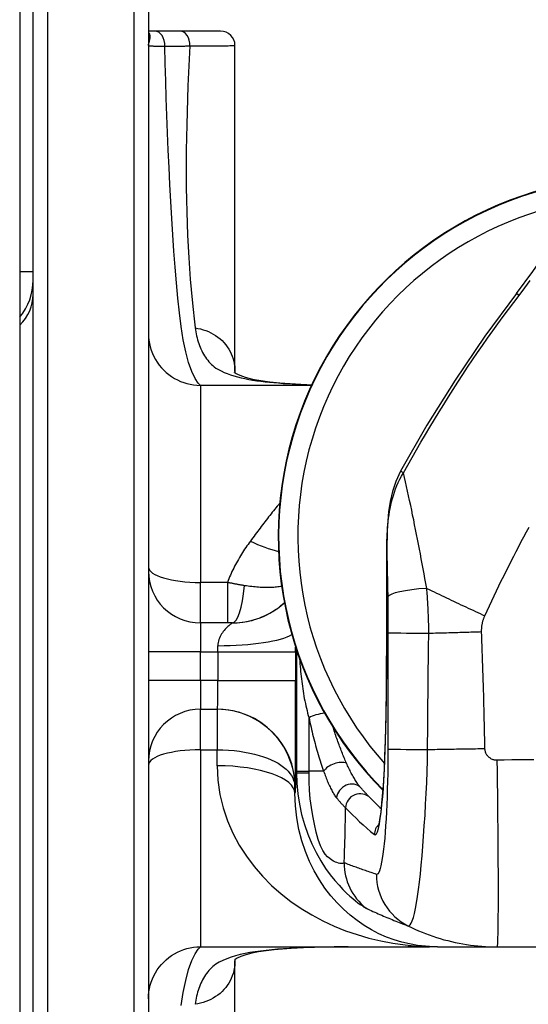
# Model space of a CAD drawing. Header units: inches. Extents: x 7 to 188, y 10 to 101.
# Tile 143 of 154: x 104.606 to 105.301, y 49.415 to 50.762. Entities that reach past the tile are written whole.
import ezdxf

# ---------------------------------------------------------------- set-up
doc = ezdxf.new("R2010")
doc.units = ezdxf.units.IN
doc.header["$MEASUREMENT"] = 0
doc.layers.add('Visible Edges(ANSI)', color=7, linetype='Continuous', lineweight=25)
doc.layers.add('Visible Tangent Edges(ANSI)', color=7, linetype='Continuous', lineweight=25)

msp = doc.modelspace()

# ---------------------------------------------------------------- linework, layer by layer
at = {"layer": 'Visible Edges(ANSI)'}
for p, q in [((104.6059, 73.6177), (104.6059, 26.1367)), ((104.6244, 48.9625), (104.6244, 50.7929)), ((104.7818, 50.7929), (104.7818, 48.9625)), ((104.7906, 50.7458), (104.7818, 50.7458)), ((104.825, 50.7458), (104.7906, 50.7458)), ((104.8803, 50.7458), (104.825, 50.7458)), ((104.8999, 50.2806), (104.8999, 50.7262)), ((104.6059, 50.4171), (104.6244, 50.4171)), ((105.0045, 50.2616), (104.8527, 50.2616)), ((105.1072, 49.912), (105.1072, 50.0365)), ((104.8962, 49.9368), (104.8527, 49.9368)), ((104.8527, 49.8187), (104.876, 49.8187)), ((104.8527, 49.4939), (105.054, 49.4939)), ((105.054, 49.4939), (105.0673, 49.4939)), ((105.1362, 49.494), (105.1479, 49.494)), ((105.1768, 49.4939), (105.2577, 49.4939)), ((105.2577, 49.4939), (105.3392, 49.4939)), ((104.9, 49.4766), (104.8999, 49.4748)), ((104.8999, 49.0293), (104.8999, 49.4748))]:
    msp.add_line(p, q, dxfattribs=at)
at = {"layer": 'Visible Edges(ANSI)', "flags": 128}
for points in [[(105.2844, 50.3873), (105.3067, 50.4172), (105.3172, 50.4322), (105.3273, 50.4473), (105.3368, 50.4625), (105.3455, 50.4777), (105.3534, 50.4928), (105.3604, 50.5075), (105.3667, 50.5218), (105.3722, 50.5354), (105.3771, 50.548), (105.3816, 50.5597), (105.3858, 50.5702), (105.3899, 50.5796), (105.3947, 50.5881), (105.4011, 50.5959)], [(105.2844, 50.3873), (105.2414, 50.3288), (105.2007, 50.2686), (105.1622, 50.207), (105.126, 50.1441)], [(104.7818, 50.3325), (104.782, 50.3278), (104.7824, 50.3232), (104.7832, 50.3186), (104.7842, 50.3141), (104.7856, 50.3097), (104.7872, 50.3053), (104.7891, 50.3011), (104.7913, 50.297), (104.7938, 50.2931), (104.7965, 50.2893), (104.7994, 50.2857), (104.8026, 50.2823), (104.806, 50.2792), (104.8096, 50.2762), (104.8133, 50.2735), (104.8173, 50.2711), (104.8213, 50.2689), (104.8256, 50.267), (104.8299, 50.2653), (104.8344, 50.264), (104.8389, 50.263), (104.8434, 50.2622), (104.8481, 50.2617), (104.8527, 50.2616)], [(104.8999, 50.2806), (104.8999, 50.2791), (104.8998, 50.2785), (104.8995, 50.2789), (104.8995, 50.2792), (104.9001, 50.2788), (104.9015, 50.2779), (104.9036, 50.2768), (104.9064, 50.2754), (104.9141, 50.2726), (104.9238, 50.2701), (104.9352, 50.268), (104.9477, 50.2663), (104.9611, 50.2649), (104.9752, 50.2639), (104.9898, 50.2631), (105.005, 50.2625)], [(105.126, 50.1441), (105.1196, 50.1302), (105.1152, 50.1164), (105.1121, 50.1026), (105.1099, 50.0891), (105.1077, 50.0625), (105.1072, 50.0365)], [(105.0957, 49.6578), (105.096, 49.6586), (105.0966, 49.6607), (105.0973, 49.6639), (105.098, 49.6678), (105.0995, 49.6779), (105.1008, 49.6904), (105.1021, 49.7047), (105.1032, 49.7206), (105.1041, 49.7376), (105.1049, 49.7556), (105.1056, 49.7742), (105.1061, 49.7933), (105.1065, 49.8128), (105.1068, 49.8324), (105.107, 49.8523), (105.1071, 49.8721), (105.1072, 49.912)], [(105.0848, 49.6975), (105.0845, 49.6977), (105.0843, 49.698), (105.084, 49.6983), (105.0836, 49.6987), (105.0833, 49.699), (105.0829, 49.6994), (105.0825, 49.6998), (105.0821, 49.7003), (105.0816, 49.7008), (105.0811, 49.7013), (105.0806, 49.7018), (105.0801, 49.7024), (105.0795, 49.7029), (105.079, 49.7036), (105.0784, 49.7042), (105.0777, 49.7049), (105.0771, 49.7056), (105.0764, 49.7063), (105.0757, 49.707), (105.075, 49.7078), (105.0743, 49.7086), (105.0735, 49.7094), (105.0727, 49.7103), (105.0719, 49.7112)], [(104.7818, 49.423), (104.782, 49.4277), (104.7824, 49.4323), (104.7832, 49.4368), (104.7842, 49.4413), (104.7856, 49.4458), (104.7872, 49.4501), (104.7891, 49.4544), (104.7913, 49.4584), (104.7938, 49.4624), (104.7965, 49.4661), (104.7994, 49.4697), (104.8026, 49.4731), (104.806, 49.4763), (104.8096, 49.4792), (104.8133, 49.4819), (104.8173, 49.4844), (104.8213, 49.4866), (104.8256, 49.4885), (104.8299, 49.4901), (104.8344, 49.4915), (104.8389, 49.4925), (104.8434, 49.4933), (104.8481, 49.4937), (104.8527, 49.4939)], [(105.055, 49.4939), (105.028, 49.4935), (105.0018, 49.4928), (104.9767, 49.4917), (104.9648, 49.4908), (104.9533, 49.4898), (104.9424, 49.4885), (104.9321, 49.487), (104.9228, 49.4851), (104.9146, 49.483), (104.9079, 49.4807), (104.903, 49.4784), (104.9002, 49.4768), (104.8995, 49.4762)], [(105.0673, 49.4939), (105.0842, 49.4939), (105.1015, 49.4939), (105.1188, 49.494), (105.1362, 49.494)]]:
    msp.add_lwpolyline(points, dxfattribs=at)
at = {"layer": 'Visible Edges(ANSI)'}
for centre, radius, start, end in [((104.8803, 50.7262), 0.0197, 0, 90), ((105.4511, 50.0549), 0.4921, 98.973, 224.8648), ((104.5456, 50.4056), 0.0787, 319.996, 0), ((104.8527, 50.0077), 0.0709, 180, 270), ((104.8527, 49.7478), 0.0709, 90, 180), ((105.4511, 50.0549), 0.5118, 224.2949, 226.6845)]:
    msp.add_arc(centre, radius, start, end, dxfattribs=at)
for centre, major_axis, ratio, start_param, end_param in [((105.1479, 49.4993), (-0.1897, 0), 0.028121, 1.570807, 1.665169), ((105.1579, 49.4125), (0.1151, 0.0117), 0.700795, 1.385374, 1.430574)]:
    msp.add_ellipse(centre, major_axis=major_axis, ratio=ratio, start_param=start_param, end_param=end_param, dxfattribs=at)
at = {"layer": 'Visible Tangent Edges(ANSI)'}
for p, q in [((104.644, 50.8072), (104.644, 48.9483)), ((104.7621, 48.9483), (104.7621, 50.8072)), ((105.288, 50.3846), (105.2844, 50.3873)), ((104.8527, 50.2616), (104.8527, 49.9921)), ((105.1302, 50.1418), (105.126, 50.1441)), ((105.1073, 50.0365), (105.1072, 50.0365)), ((105.1073, 49.912), (105.1073, 50.0365)), ((104.8896, 49.9921), (104.8527, 49.9921)), ((104.8527, 49.9368), (104.8527, 49.9921)), ((104.8896, 49.9921), (104.8896, 49.9368)), ((104.8527, 49.9368), (104.8527, 49.8974)), ((105.1073, 49.912), (105.1072, 49.912)), ((104.8527, 49.8974), (104.7818, 49.8974)), ((104.8527, 49.858), (104.8527, 49.8974)), ((104.8527, 49.8974), (104.8766, 49.8974)), ((104.8766, 49.8974), (104.8766, 49.858)), ((104.8766, 49.8974), (104.9829, 49.8974)), ((104.9829, 49.858), (104.9829, 49.8974)), ((104.9839, 49.9002), (104.9839, 49.734)), ((104.8527, 49.858), (104.7818, 49.858)), ((104.8527, 49.858), (104.8527, 49.8187)), ((104.8766, 49.858), (104.8527, 49.858)), ((104.8766, 49.858), (104.9829, 49.858)), ((104.8527, 49.7634), (104.8527, 49.8187)), ((104.8755, 49.8187), (104.8755, 49.7634)), ((104.876, 49.8187), (104.8755, 49.8187)), ((105.0011, 49.734), (105.0011, 49.8071)), ((104.8527, 49.7634), (104.8755, 49.7634)), ((104.8527, 49.7634), (104.8527, 49.4939)), ((104.8755, 49.7634), (104.8756, 49.7634)), ((104.9839, 49.734), (105.0011, 49.734)), ((104.9839, 49.734), (104.9839, 49.7321)), ((105.0011, 49.7316), (105.0011, 49.734)), ((105.0211, 49.734), (105.0011, 49.734)), ((104.9819, 49.7124), (104.9822, 49.7124)), ((105.1362, 49.494), (105.1362, 49.494)), ((105.1479, 49.494), (105.1362, 49.494)), ((105.1479, 49.494), (105.1479, 49.494))]:
    msp.add_line(p, q, dxfattribs=at)
at = {"layer": 'Visible Tangent Edges(ANSI)', "flags": 128}
for points in [[(104.7825, 50.7299), (104.7827, 50.7305), (104.7828, 50.7312), (104.783, 50.7318), (104.7832, 50.7325), (104.7833, 50.7331), (104.7835, 50.7338), (104.7836, 50.7345), (104.7838, 50.7351), (104.7839, 50.7358), (104.784, 50.7364), (104.784, 50.7371), (104.7841, 50.7377), (104.7841, 50.7383), (104.7841, 50.7389), (104.7841, 50.7395), (104.784, 50.7401), (104.7839, 50.7407), (104.7838, 50.7412), (104.7836, 50.7417), (104.7833, 50.7422), (104.783, 50.7427), (104.7827, 50.7431), (104.7823, 50.7436), (104.7818, 50.7439)], [(104.7818, 50.7262), (104.7818, 50.7263), (104.7818, 50.7265), (104.7818, 50.7266), (104.7819, 50.7268), (104.7819, 50.7269), (104.7819, 50.7271), (104.7819, 50.7273), (104.7819, 50.7274), (104.7819, 50.7276), (104.7819, 50.7277), (104.782, 50.7279), (104.782, 50.728), (104.782, 50.7282), (104.7821, 50.7284), (104.7821, 50.7285), (104.7821, 50.7287), (104.7822, 50.7288), (104.7822, 50.729), (104.7822, 50.7291), (104.7823, 50.7293), (104.7823, 50.7295), (104.7824, 50.7296), (104.7824, 50.7298), (104.7825, 50.7299)], [(104.7818, 50.7262), (104.7819, 50.7261), (104.782, 50.726), (104.7822, 50.726), (104.7825, 50.7259), (104.7829, 50.7259), (104.7833, 50.7258), (104.7838, 50.7258), (104.7844, 50.7258), (104.7851, 50.7257), (104.7859, 50.7257), (104.7867, 50.7256), (104.7876, 50.7256), (104.7886, 50.7255), (104.7897, 50.7255), (104.7908, 50.7254), (104.792, 50.7254), (104.7933, 50.7254), (104.7947, 50.7253), (104.7961, 50.7253), (104.7976, 50.7253), (104.7991, 50.7252), (104.8007, 50.7252), (104.8024, 50.7252), (104.8041, 50.7251)], [(104.8041, 50.7251), (104.8055, 50.7252), (104.807, 50.7252), (104.8084, 50.7252), (104.8099, 50.7252), (104.8113, 50.7252), (104.8127, 50.7253), (104.8142, 50.7253), (104.8156, 50.7253), (104.817, 50.7253), (104.8185, 50.7254), (104.8199, 50.7254), (104.8213, 50.7254), (104.8228, 50.7254), (104.8242, 50.7254), (104.8256, 50.7255), (104.8271, 50.7255), (104.8285, 50.7255), (104.8299, 50.7255), (104.8314, 50.7255), (104.8328, 50.7256), (104.8342, 50.7256), (104.8357, 50.7256), (104.8371, 50.7256), (104.8385, 50.7256)], [(104.8527, 50.2616), (104.8497, 50.2646), (104.8456, 50.2709), (104.841, 50.2804), (104.8366, 50.2928), (104.8328, 50.3075), (104.8294, 50.324), (104.8265, 50.3419), (104.824, 50.3609), (104.8218, 50.3808), (104.8199, 50.4016), (104.8181, 50.423), (104.8165, 50.4449), (104.815, 50.4672), (104.8136, 50.4899), (104.8123, 50.5129), (104.8111, 50.5362), (104.81, 50.5596), (104.8089, 50.5832), (104.808, 50.6068), (104.8071, 50.6305), (104.8062, 50.6542), (104.8055, 50.6779), (104.8048, 50.7016), (104.8041, 50.7251)], [(104.8385, 50.7256), (104.8375, 50.7075), (104.8366, 50.6893), (104.8358, 50.6713), (104.8351, 50.6534), (104.8345, 50.6356), (104.834, 50.6179), (104.8336, 50.6003), (104.8333, 50.583), (104.8332, 50.5658), (104.8332, 50.5488), (104.8333, 50.5319), (104.8336, 50.5154), (104.834, 50.499), (104.8345, 50.4829), (104.8351, 50.467), (104.8359, 50.4514), (104.8368, 50.4361), (104.8378, 50.4212), (104.8388, 50.4066), (104.84, 50.3924), (104.8413, 50.3786), (104.8427, 50.3652), (104.8441, 50.3524), (104.8456, 50.3401)], [(104.8385, 50.7256), (104.8433, 50.7257), (104.8479, 50.7257), (104.8523, 50.7257), (104.8566, 50.7258), (104.8606, 50.7258), (104.8645, 50.7258), (104.8683, 50.7259), (104.8718, 50.7259), (104.8751, 50.7259), (104.8783, 50.7259), (104.8812, 50.726), (104.8839, 50.726), (104.8865, 50.726), (104.8888, 50.726), (104.8909, 50.726), (104.8928, 50.7261), (104.8944, 50.7261), (104.8959, 50.7261), (104.8971, 50.7261), (104.8981, 50.7261), (104.8989, 50.7261), (104.8995, 50.7261), (104.8998, 50.7261), (104.8999, 50.7262)], [(105.288, 50.3846), (105.2957, 50.3947), (105.3032, 50.405)], [(105.1302, 50.1418), (105.136, 50.1523), (105.1419, 50.1629), (105.1479, 50.1734), (105.154, 50.1838), (105.1601, 50.1942), (105.1662, 50.2046), (105.1724, 50.215), (105.1787, 50.2253), (105.1851, 50.2355), (105.1915, 50.2458), (105.198, 50.256), (105.2045, 50.2661), (105.2111, 50.2762), (105.2178, 50.2863), (105.2245, 50.2963), (105.2313, 50.3063), (105.2382, 50.3162), (105.2451, 50.3261), (105.2521, 50.336), (105.2591, 50.3458), (105.2662, 50.3556), (105.2734, 50.3653), (105.2807, 50.375), (105.288, 50.3846)], [(104.8456, 50.3401), (104.8493, 50.3395), (104.8529, 50.3387), (104.8565, 50.3376), (104.8601, 50.3364), (104.8636, 50.335), (104.867, 50.3334), (104.8704, 50.3317), (104.8736, 50.3297), (104.8766, 50.3275), (104.8796, 50.3252), (104.8823, 50.3227), (104.8849, 50.32), (104.8873, 50.3172), (104.8895, 50.3143), (104.8916, 50.3112), (104.8933, 50.308), (104.8949, 50.3047), (104.8963, 50.3014), (104.8974, 50.298), (104.8984, 50.2946), (104.8991, 50.2911), (104.8996, 50.2876), (104.8998, 50.2841), (104.8999, 50.2806)], [(104.8456, 50.3401), (104.846, 50.3373), (104.8465, 50.3346), (104.847, 50.3318), (104.8476, 50.3291), (104.8482, 50.3264), (104.849, 50.3238), (104.8497, 50.3212), (104.8506, 50.3187), (104.8515, 50.3161), (104.8525, 50.3137), (104.8535, 50.3113), (104.8546, 50.3089), (104.8558, 50.3066), (104.8571, 50.3043), (104.8584, 50.3021), (104.8598, 50.2999), (104.8613, 50.2979), (104.8628, 50.2958), (104.8644, 50.2939), (104.8661, 50.292), (104.8679, 50.2902), (104.8697, 50.2885), (104.8717, 50.2868), (104.8737, 50.2853)], [(104.8737, 50.2853), (104.8774, 50.2832), (104.8812, 50.2812), (104.8853, 50.2793), (104.8895, 50.2776), (104.894, 50.276), (104.8986, 50.2745), (104.9034, 50.2732), (104.9083, 50.2719), (104.9135, 50.2708), (104.9187, 50.2697), (104.9241, 50.2688), (104.9297, 50.2679), (104.9354, 50.2672), (104.9412, 50.2665), (104.9471, 50.2658), (104.9532, 50.2653), (104.9593, 50.2648), (104.9656, 50.2643), (104.9719, 50.2639), (104.9783, 50.2635), (104.9849, 50.2632), (104.9915, 50.2629), (104.9982, 50.2627), (105.0049, 50.2625)], [(105.1073, 50.0365), (105.1073, 50.0408), (105.1074, 50.0451), (105.1076, 50.0494), (105.1077, 50.0538), (105.1079, 50.0581), (105.1082, 50.0625), (105.1085, 50.0669), (105.1089, 50.0712), (105.1094, 50.0756), (105.1099, 50.0801), (105.1105, 50.0845), (105.1112, 50.0889), (105.112, 50.0934), (105.1129, 50.0978), (105.1139, 50.1023), (105.1151, 50.1067), (105.1163, 50.1112), (105.1178, 50.1157), (105.1194, 50.1201), (105.1211, 50.1245), (105.123, 50.1289), (105.1252, 50.1333), (105.1276, 50.1376), (105.1302, 50.1418)], [(105.162, 49.984), (105.1607, 49.9906), (105.1595, 49.9974), (105.1583, 50.0041), (105.157, 50.0108), (105.1558, 50.0175), (105.1545, 50.0243), (105.1533, 50.031), (105.152, 50.0377), (105.1507, 50.0444), (105.1494, 50.0511), (105.1481, 50.0578), (105.1468, 50.0644), (105.1454, 50.0711), (105.1441, 50.0777), (105.1427, 50.0843), (105.1414, 50.0909), (105.14, 50.0974), (105.1386, 50.104), (105.1372, 50.1104), (105.1358, 50.1168), (105.1344, 50.1232), (105.133, 50.1295), (105.1316, 50.1357), (105.1302, 50.1418)], [(104.9611, 50.1004), (104.9594, 50.0984), (104.9577, 50.0963), (104.956, 50.0942), (104.9543, 50.0922), (104.9527, 50.0901), (104.951, 50.088), (104.9493, 50.0859), (104.9476, 50.0837), (104.9459, 50.0816), (104.9443, 50.0795), (104.9426, 50.0773), (104.9409, 50.0752), (104.9393, 50.073), (104.9376, 50.0708), (104.9359, 50.0686), (104.9343, 50.0664), (104.9326, 50.0642), (104.931, 50.062), (104.9293, 50.0598), (104.9277, 50.0576), (104.926, 50.0553), (104.9244, 50.0531), (104.9227, 50.0508), (104.9211, 50.0486)], [(105.2413, 49.9465), (105.2445, 49.9533), (105.2477, 49.9602), (105.2509, 49.967), (105.2541, 49.9738), (105.2573, 49.9806), (105.2606, 49.9874), (105.2638, 49.9942), (105.2672, 50.0009), (105.2705, 50.0077), (105.2739, 50.0144), (105.2772, 50.0212), (105.2807, 50.0279), (105.2841, 50.0346), (105.2876, 50.0413), (105.291, 50.0479), (105.2946, 50.0546), (105.2981, 50.0612), (105.3017, 50.0679)], [(104.9211, 50.0486), (104.9194, 50.0464), (104.9178, 50.0442), (104.9163, 50.042), (104.9147, 50.0398), (104.9132, 50.0375), (104.9117, 50.0353), (104.9103, 50.033), (104.9088, 50.0307), (104.9074, 50.0284), (104.906, 50.0261), (104.9047, 50.0237), (104.9033, 50.0214), (104.902, 50.019), (104.9007, 50.0166), (104.8995, 50.0142), (104.8983, 50.0118), (104.8971, 50.0094), (104.8959, 50.0069), (104.8948, 50.0045), (104.8937, 50.002), (104.8926, 49.9996), (104.8916, 49.9971), (104.8906, 49.9946), (104.8896, 49.9921)], [(105.1073, 50.0365), (105.1074, 50.0339), (105.1074, 50.0312), (105.1075, 50.0286), (105.1076, 50.0259), (105.1076, 50.0233), (105.1077, 50.0206), (105.1078, 50.0179), (105.1078, 50.0153), (105.1079, 50.0126), (105.1079, 50.0099), (105.108, 50.0072), (105.1081, 50.0046), (105.1081, 50.0019), (105.1082, 49.9992), (105.1082, 49.9965), (105.1083, 49.9938), (105.1083, 49.9911), (105.1084, 49.9884), (105.1084, 49.9857), (105.1085, 49.983), (105.1085, 49.9803), (105.1086, 49.9776), (105.1086, 49.9749), (105.1087, 49.9722)], [(104.913, 49.9877), (104.9121, 49.9879), (104.9111, 49.988), (104.9102, 49.9882), (104.9092, 49.9884), (104.9082, 49.9885), (104.9072, 49.9887), (104.9063, 49.9889), (104.9053, 49.989), (104.9043, 49.9892), (104.9033, 49.9894), (104.9024, 49.9896), (104.9014, 49.9898), (104.9004, 49.9899), (104.8994, 49.9901), (104.8984, 49.9903), (104.8975, 49.9905), (104.8965, 49.9907), (104.8955, 49.9909), (104.8945, 49.9911), (104.8935, 49.9913), (104.8926, 49.9915), (104.8916, 49.9917), (104.8906, 49.9919), (104.8896, 49.9921)], [(104.9638, 49.9866), (104.9621, 49.9864), (104.9603, 49.9861), (104.9586, 49.9859), (104.9568, 49.9857), (104.9549, 49.9856), (104.953, 49.9854), (104.9511, 49.9853), (104.9492, 49.9852), (104.9472, 49.9852), (104.9451, 49.9851), (104.943, 49.9851), (104.9409, 49.9852), (104.9388, 49.9852), (104.9366, 49.9853), (104.9344, 49.9854), (104.9321, 49.9855), (104.9298, 49.9857), (104.9275, 49.9859), (104.9252, 49.9861), (104.9228, 49.9864), (104.9204, 49.9867), (104.918, 49.987), (104.9155, 49.9874), (104.913, 49.9877)], [(105.1087, 49.9722), (105.1087, 49.9702), (105.1087, 49.9681), (105.1087, 49.9661), (105.1088, 49.9641), (105.1088, 49.9621), (105.1088, 49.96), (105.1088, 49.958), (105.1089, 49.956), (105.1089, 49.954), (105.1089, 49.9519), (105.1089, 49.9499), (105.1089, 49.9479), (105.1089, 49.9458), (105.1089, 49.9438), (105.109, 49.9418), (105.109, 49.9397), (105.109, 49.9377), (105.109, 49.9356), (105.109, 49.9336), (105.109, 49.9316), (105.109, 49.9295), (105.109, 49.9275), (105.109, 49.9254), (105.109, 49.9234)], [(105.162, 49.984), (105.1653, 49.9824), (105.1687, 49.9808), (105.172, 49.9792), (105.1753, 49.9776), (105.1787, 49.976), (105.182, 49.9744), (105.1854, 49.9728), (105.1887, 49.9712), (105.1921, 49.9696), (105.1954, 49.968), (105.1987, 49.9665), (105.2021, 49.9649), (105.2054, 49.9633), (105.2087, 49.9617), (105.2121, 49.9602), (105.2154, 49.9586), (105.2186, 49.9571), (105.2219, 49.9555), (105.2252, 49.954), (105.2285, 49.9525), (105.2317, 49.951), (105.2349, 49.9495), (105.2381, 49.948), (105.2413, 49.9465)], [(105.1646, 49.9227), (105.1646, 49.9253), (105.1646, 49.9278), (105.1646, 49.9303), (105.1646, 49.9328), (105.1646, 49.9353), (105.1645, 49.9379), (105.1645, 49.9404), (105.1644, 49.9429), (105.1643, 49.9454), (105.1642, 49.948), (105.1641, 49.9505), (105.164, 49.9531), (105.1639, 49.9556), (105.1637, 49.9582), (105.1636, 49.9607), (105.1635, 49.9633), (105.1633, 49.9659), (105.1631, 49.9684), (105.163, 49.971), (105.1628, 49.9736), (105.1626, 49.9762), (105.1624, 49.9788), (105.1622, 49.9814), (105.162, 49.984)], [(104.8962, 49.9368), (104.8997, 49.9368), (104.9031, 49.937), (104.9066, 49.9373), (104.91, 49.9377), (104.9134, 49.9382), (104.9168, 49.9388), (104.9201, 49.9395), (104.9233, 49.9403), (104.9265, 49.9413), (104.9297, 49.9422), (104.9328, 49.9433), (104.9358, 49.9445), (104.9388, 49.9458), (104.9417, 49.9471), (104.9446, 49.9485), (104.9474, 49.95), (104.9501, 49.9516), (104.9528, 49.9532), (104.9554, 49.9549), (104.9579, 49.9567), (104.9604, 49.9585), (104.9628, 49.9604), (104.9651, 49.9623), (104.9674, 49.9643)], [(105.2369, 49.9249), (105.2369, 49.9258), (105.2369, 49.9267), (105.2369, 49.9277), (105.237, 49.9286), (105.237, 49.9295), (105.2371, 49.9304), (105.2372, 49.9314), (105.2373, 49.9323), (105.2374, 49.9332), (105.2375, 49.9341), (105.2377, 49.935), (105.2379, 49.9359), (105.2381, 49.9368), (105.2383, 49.9377), (105.2385, 49.9386), (105.2387, 49.9395), (105.239, 49.9404), (105.2393, 49.9413), (105.2396, 49.9422), (105.2399, 49.9431), (105.2402, 49.9439), (105.2406, 49.9448), (105.2409, 49.9456), (105.2413, 49.9465)], [(104.8962, 49.9368), (104.8961, 49.9367), (104.8959, 49.9365), (104.8955, 49.9362), (104.8949, 49.9358), (104.8942, 49.9352), (104.8934, 49.9345), (104.8924, 49.9337), (104.8914, 49.9328), (104.8902, 49.9318), (104.889, 49.9306), (104.8878, 49.9294), (104.8865, 49.928), (104.8853, 49.9266), (104.884, 49.925), (104.8828, 49.9234), (104.8817, 49.9217), (104.8806, 49.9199), (104.8796, 49.918), (104.8787, 49.9161), (104.878, 49.9141), (104.8774, 49.912), (104.8769, 49.9099), (104.8767, 49.9078), (104.8766, 49.9056)], [(105.109, 49.9234), (105.109, 49.9168), (105.109, 49.9101), (105.109, 49.9035), (105.109, 49.8969), (105.109, 49.8902), (105.109, 49.8836), (105.109, 49.877), (105.1089, 49.8703), (105.1089, 49.8637), (105.1089, 49.8571), (105.1089, 49.8504), (105.1089, 49.8438), (105.1089, 49.8372), (105.1089, 49.8305), (105.1089, 49.8239), (105.1089, 49.8173), (105.1089, 49.8106), (105.1089, 49.804), (105.1089, 49.7974), (105.1089, 49.7907), (105.1089, 49.7841), (105.1089, 49.7774), (105.1089, 49.7708), (105.1089, 49.7642)], [(105.1631, 49.7638), (105.1631, 49.7704), (105.1631, 49.777), (105.1632, 49.7836), (105.1632, 49.7903), (105.1633, 49.7969), (105.1634, 49.8035), (105.1634, 49.8101), (105.1635, 49.8167), (105.1635, 49.8234), (105.1636, 49.83), (105.1637, 49.8366), (105.1637, 49.8432), (105.1638, 49.8498), (105.1639, 49.8565), (105.1639, 49.8631), (105.164, 49.8697), (105.1641, 49.8763), (105.1642, 49.883), (105.1642, 49.8896), (105.1643, 49.8962), (105.1644, 49.9028), (105.1645, 49.9095), (105.1646, 49.9161), (105.1646, 49.9227)], [(105.1646, 49.9227), (105.1677, 49.9228), (105.1708, 49.9229), (105.1738, 49.923), (105.1769, 49.923), (105.1799, 49.9231), (105.183, 49.9232), (105.1861, 49.9233), (105.1891, 49.9234), (105.1922, 49.9235), (105.1952, 49.9235), (105.1982, 49.9236), (105.2013, 49.9237), (105.2043, 49.9238), (105.2073, 49.9239), (105.2103, 49.924), (105.2133, 49.9241), (105.2163, 49.9242), (105.2193, 49.9243), (105.2223, 49.9244), (105.2252, 49.9245), (105.2282, 49.9246), (105.2311, 49.9247), (105.234, 49.9248), (105.2369, 49.9249)], [(105.2414, 49.765), (105.2413, 49.7717), (105.2411, 49.7784), (105.241, 49.7851), (105.2408, 49.7917), (105.2407, 49.7984), (105.2405, 49.805), (105.2404, 49.8117), (105.2402, 49.8183), (105.24, 49.825), (105.2399, 49.8317), (105.2397, 49.8383), (105.2395, 49.845), (105.2393, 49.8516), (105.2391, 49.8583), (105.2389, 49.865), (105.2387, 49.8716), (105.2385, 49.8783), (105.2383, 49.8849), (105.2381, 49.8916), (105.2378, 49.8982), (105.2376, 49.9049), (105.2374, 49.9116), (105.2372, 49.9182), (105.2369, 49.9249)], [(105.0904, 49.6473), (105.0918, 49.647), (105.0933, 49.6482), (105.0947, 49.6512), (105.096, 49.6558), (105.0973, 49.6619), (105.0985, 49.6694), (105.0997, 49.6781), (105.1008, 49.688), (105.1018, 49.6989), (105.1027, 49.7106), (105.1035, 49.7231), (105.1042, 49.7361), (105.1048, 49.7497), (105.1053, 49.7636), (105.1058, 49.7779), (105.1062, 49.7925), (105.1065, 49.8072), (105.1067, 49.822), (105.1069, 49.8369), (105.1071, 49.8519), (105.1072, 49.8669), (105.1072, 49.8819), (105.1073, 49.897), (105.1073, 49.912)], [(104.9883, 49.8875), (104.9885, 49.8841), (104.9888, 49.8807), (104.9891, 49.8773), (104.9894, 49.8739), (104.9897, 49.8705), (104.99, 49.8671), (104.9904, 49.8637), (104.9907, 49.8603), (104.9911, 49.8569), (104.9916, 49.8536), (104.992, 49.8502), (104.9925, 49.8468), (104.993, 49.8435), (104.9935, 49.8401), (104.9941, 49.8368), (104.9947, 49.8335), (104.9954, 49.8301), (104.9961, 49.8268), (104.9968, 49.8235), (104.9976, 49.8202), (104.9984, 49.8169), (104.9992, 49.8136), (105.0001, 49.8104), (105.0011, 49.8071)], [(104.9819, 49.7124), (104.9817, 49.7187), (104.9811, 49.725), (104.9802, 49.7313), (104.9789, 49.7375), (104.9772, 49.7437), (104.9751, 49.7497), (104.9726, 49.7557), (104.9698, 49.7616), (104.9666, 49.7673), (104.963, 49.7729), (104.959, 49.7783), (104.9546, 49.7835), (104.9498, 49.7884), (104.9446, 49.7931), (104.9391, 49.7976), (104.9333, 49.8016), (104.927, 49.8054), (104.9204, 49.8087), (104.9135, 49.8117), (104.9064, 49.8141), (104.899, 49.816), (104.8914, 49.8175), (104.8837, 49.8184), (104.876, 49.8187)], [(105.0011, 49.8071), (105.0018, 49.8039), (105.0024, 49.8006), (105.0032, 49.7974), (105.0039, 49.7942), (105.0046, 49.791), (105.0054, 49.7878), (105.0061, 49.7846), (105.0069, 49.7815), (105.0077, 49.7783), (105.0085, 49.7752), (105.0093, 49.7721), (105.0101, 49.769), (105.011, 49.766), (105.0118, 49.7629), (105.0127, 49.7599), (105.0136, 49.7569), (105.0145, 49.7539), (105.0154, 49.751), (105.0163, 49.7481), (105.0172, 49.7452), (105.0182, 49.7423), (105.0191, 49.7395), (105.0201, 49.7368), (105.0211, 49.734)], [(105.0523, 49.745), (105.0515, 49.7469), (105.0507, 49.7488), (105.0499, 49.7506), (105.0491, 49.7525), (105.0483, 49.7544), (105.0475, 49.7564), (105.0467, 49.7583), (105.0459, 49.7603), (105.0451, 49.7623), (105.0444, 49.7643), (105.0436, 49.7663), (105.0428, 49.7683), (105.0421, 49.7703), (105.0413, 49.7724), (105.0406, 49.7745), (105.0399, 49.7765), (105.0391, 49.7786), (105.0384, 49.7807), (105.0377, 49.7828), (105.037, 49.7849), (105.0363, 49.787), (105.0356, 49.7892), (105.0349, 49.7913), (105.0342, 49.7935)], [(104.8756, 49.7634), (104.8834, 49.7632), (104.8911, 49.7629), (104.8987, 49.7622), (104.9061, 49.7613), (104.9132, 49.7602), (104.9201, 49.7589), (104.9267, 49.7574), (104.933, 49.7557), (104.9389, 49.7538), (104.9444, 49.7517), (104.9496, 49.7495), (104.9544, 49.7472), (104.9588, 49.7448), (104.9628, 49.7422), (104.9664, 49.7395), (104.9697, 49.7368), (104.9725, 49.7339), (104.975, 49.731), (104.9771, 49.728), (104.9788, 49.725), (104.9801, 49.7219), (104.9811, 49.7188), (104.9817, 49.7156), (104.9819, 49.7124)], [(105.1089, 49.7642), (105.1088, 49.7531), (105.1088, 49.742), (105.1086, 49.7309), (105.1084, 49.72), (105.1081, 49.7093), (105.1078, 49.6987), (105.1074, 49.6884), (105.1069, 49.6784), (105.1064, 49.6688), (105.1058, 49.6595), (105.1052, 49.6507), (105.1045, 49.6423), (105.1037, 49.6346), (105.1029, 49.6273), (105.1021, 49.6207), (105.1012, 49.6148), (105.1003, 49.6095), (105.0993, 49.6048), (105.0983, 49.601), (105.0973, 49.5978), (105.0963, 49.5955), (105.0952, 49.5939), (105.0942, 49.5931), (105.0931, 49.593)], [(105.1362, 49.5227), (105.1377, 49.5227), (105.1392, 49.5239), (105.1407, 49.5262), (105.1422, 49.5296), (105.1437, 49.5341), (105.1452, 49.5397), (105.1466, 49.5464), (105.148, 49.554), (105.1494, 49.5626), (105.1507, 49.5721), (105.152, 49.5825), (105.1532, 49.5937), (105.1544, 49.6056), (105.1555, 49.6182), (105.1566, 49.6315), (105.1576, 49.6452), (105.1586, 49.6594), (105.1596, 49.674), (105.1604, 49.6888), (105.1612, 49.7037), (105.1619, 49.7187), (105.1625, 49.7338), (105.1629, 49.7488), (105.1631, 49.7638)], [(105.1631, 49.7638), (105.1664, 49.7638), (105.1697, 49.7639), (105.173, 49.7639), (105.1763, 49.764), (105.1796, 49.764), (105.1829, 49.7641), (105.1862, 49.7641), (105.1896, 49.7642), (105.1929, 49.7642), (105.1962, 49.7643), (105.1995, 49.7643), (105.2027, 49.7644), (105.206, 49.7644), (105.2093, 49.7645), (105.2126, 49.7645), (105.2158, 49.7646), (105.2191, 49.7646), (105.2223, 49.7647), (105.2255, 49.7647), (105.2287, 49.7648), (105.2319, 49.7649), (105.2351, 49.7649), (105.2382, 49.765), (105.2414, 49.765)], [(105.2577, 49.7491), (105.2567, 49.7491), (105.2557, 49.7492), (105.2546, 49.7493), (105.2536, 49.7496), (105.2526, 49.7498), (105.2516, 49.7502), (105.2506, 49.7506), (105.2497, 49.7511), (105.2488, 49.7517), (105.2479, 49.7523), (105.2471, 49.7529), (105.2463, 49.7537), (105.2455, 49.7544), (105.2448, 49.7553), (105.2442, 49.7561), (105.2436, 49.757), (105.2431, 49.758), (105.2427, 49.7589), (105.2423, 49.7599), (105.242, 49.7609), (105.2417, 49.7619), (105.2416, 49.763), (105.2414, 49.764), (105.2414, 49.765)], [(105.0719, 49.7112), (105.0712, 49.712), (105.0704, 49.713), (105.0696, 49.7139), (105.0688, 49.715), (105.068, 49.7161), (105.0672, 49.7173), (105.0664, 49.7185), (105.0656, 49.7198), (105.0647, 49.7212), (105.0639, 49.7225), (105.0631, 49.7239), (105.0622, 49.7254), (105.0614, 49.7269), (105.0605, 49.7284), (105.0597, 49.73), (105.0589, 49.7315), (105.058, 49.7331), (105.0572, 49.7348), (105.0564, 49.7364), (105.0556, 49.7381), (105.0548, 49.7398), (105.0539, 49.7415), (105.0531, 49.7433), (105.0523, 49.745)], [(105.3083, 49.7496), (105.2982, 49.7496), (105.2881, 49.7495), (105.278, 49.7494), (105.2679, 49.7492), (105.2577, 49.7491)], [(105.2577, 49.7491), (105.258, 49.7339), (105.2582, 49.7184), (105.2584, 49.7026), (105.2586, 49.6868), (105.2587, 49.6709), (105.2589, 49.6551), (105.259, 49.6396), (105.2591, 49.6243), (105.2592, 49.6094), (105.2593, 49.5951), (105.2593, 49.5815), (105.2593, 49.5686), (105.2593, 49.5566), (105.2593, 49.5455), (105.2592, 49.5355), (105.2591, 49.5265), (105.259, 49.5186), (105.2589, 49.5118), (105.2587, 49.5061), (105.2586, 49.5016), (105.2584, 49.4981), (105.2582, 49.4957), (105.258, 49.4943), (105.2577, 49.4939)], [(104.8756, 49.7416), (104.8765, 49.7217), (104.8793, 49.7024), (104.8838, 49.6838), (104.8898, 49.666), (104.8972, 49.6491), (104.9058, 49.633), (104.9155, 49.6179), (104.9262, 49.6036), (104.9377, 49.5903), (104.95, 49.5779), (104.9629, 49.5665), (104.9765, 49.556), (104.9905, 49.5463), (105.0051, 49.5375), (105.0201, 49.5295), (105.0354, 49.5223), (105.051, 49.516), (105.0669, 49.5106), (105.083, 49.5059), (105.0993, 49.502), (105.1157, 49.4989), (105.1323, 49.4965), (105.149, 49.4949), (105.1658, 49.494)], [(104.9839, 49.7321), (104.9838, 49.7308), (104.9838, 49.7295), (104.9837, 49.7283), (104.9836, 49.727), (104.9835, 49.7257), (104.9834, 49.7245), (104.9833, 49.7232), (104.9833, 49.722), (104.9832, 49.7207), (104.9831, 49.7195), (104.983, 49.7183), (104.9829, 49.7171), (104.9828, 49.7159), (104.9827, 49.7147), (104.9827, 49.7135), (104.9826, 49.7124), (104.9825, 49.7112), (104.9824, 49.7101), (104.9823, 49.709), (104.9822, 49.7079), (104.9822, 49.7069), (104.9821, 49.7058), (104.982, 49.7048), (104.9819, 49.7038)], [(104.9839, 49.7321), (104.9844, 49.7176), (104.9857, 49.7033), (104.9879, 49.689), (104.9909, 49.675), (104.9948, 49.6612), (104.9995, 49.6478), (105.0049, 49.6349), (105.0109, 49.6227), (105.0173, 49.6114), (105.0238, 49.6012), (105.0302, 49.5923), (105.0364, 49.5846), (105.0421, 49.578), (105.0474, 49.5724), (105.0523, 49.5675), (105.0568, 49.5634), (105.061, 49.5598), (105.0647, 49.5568), (105.068, 49.5542), (105.0709, 49.552), (105.0735, 49.5502), (105.0756, 49.5488), (105.0774, 49.5478), (105.0788, 49.547)], [(105.0491, 49.6088), (105.0483, 49.6084), (105.0473, 49.608), (105.0461, 49.6079), (105.0447, 49.6079), (105.0431, 49.608), (105.0413, 49.6084), (105.0393, 49.609), (105.0371, 49.6098), (105.0347, 49.611), (105.0322, 49.6125), (105.0294, 49.6145), (105.0264, 49.6171), (105.0233, 49.6206), (105.02, 49.6254), (105.0168, 49.6321), (105.0138, 49.6407), (105.011, 49.6507), (105.0084, 49.6616), (105.0062, 49.6729), (105.0044, 49.6845), (105.0029, 49.6962), (105.0019, 49.708), (105.0013, 49.7198), (105.0011, 49.7316)], [(105.0211, 49.734), (105.0218, 49.7321), (105.0225, 49.7301), (105.0232, 49.7282), (105.0239, 49.7264), (105.0246, 49.7245), (105.0253, 49.7227), (105.0261, 49.7209), (105.0268, 49.7192), (105.0275, 49.7175), (105.0283, 49.7158), (105.029, 49.7141), (105.0298, 49.7125), (105.0306, 49.7109), (105.0313, 49.7094), (105.0321, 49.7079), (105.0328, 49.7065), (105.0336, 49.7051), (105.0344, 49.7038), (105.0351, 49.7025), (105.0359, 49.7014), (105.0366, 49.7002), (105.0373, 49.6992), (105.038, 49.6982), (105.0388, 49.6974)], [(105.171, 49.494), (105.1601, 49.4946), (105.1493, 49.4959), (105.1385, 49.4978), (105.1279, 49.5003), (105.1173, 49.5035), (105.1069, 49.5073), (105.0966, 49.5119), (105.0865, 49.5171), (105.0766, 49.5231), (105.0668, 49.5297), (105.0574, 49.5371), (105.0482, 49.5452), (105.0394, 49.5541), (105.0309, 49.5638), (105.0229, 49.5743), (105.0153, 49.5856), (105.0082, 49.5977), (105.0018, 49.6106), (104.9962, 49.6244), (104.9913, 49.6389), (104.9873, 49.6541), (104.9843, 49.6702), (104.9825, 49.6868), (104.9819, 49.7038)], [(105.0388, 49.6974), (105.0395, 49.6965), (105.0403, 49.6956), (105.041, 49.6947), (105.0417, 49.6939), (105.0424, 49.6931), (105.0431, 49.6924), (105.0437, 49.6917), (105.0443, 49.691), (105.0449, 49.6903), (105.0455, 49.6897), (105.0461, 49.689), (105.0466, 49.6885), (105.0471, 49.6879), (105.0476, 49.6874), (105.0481, 49.6869), (105.0485, 49.6864), (105.0489, 49.686), (105.0493, 49.6856), (105.0497, 49.6852), (105.05, 49.6849), (105.0503, 49.6845), (105.0506, 49.6842), (105.0509, 49.684), (105.0511, 49.6837)], [(105.0491, 49.6088), (105.0493, 49.6118), (105.0494, 49.6148), (105.0495, 49.6178), (105.0496, 49.6209), (105.0497, 49.6239), (105.0498, 49.627), (105.0499, 49.6301), (105.05, 49.6331), (105.0501, 49.6362), (105.0502, 49.6394), (105.0503, 49.6425), (105.0504, 49.6456), (105.0504, 49.6488), (105.0505, 49.6519), (105.0506, 49.655), (105.0507, 49.6582), (105.0507, 49.6614), (105.0508, 49.6645), (105.0509, 49.6677), (105.0509, 49.6709), (105.051, 49.6741), (105.051, 49.6773), (105.0511, 49.6805), (105.0511, 49.6837)], [(105.0931, 49.593), (105.0913, 49.5937), (105.0895, 49.5943), (105.0876, 49.5949), (105.0858, 49.5956), (105.084, 49.5962), (105.0821, 49.5968), (105.0803, 49.5975), (105.0785, 49.5981), (105.0766, 49.5987), (105.0748, 49.5994), (105.073, 49.6), (105.0711, 49.6006), (105.0693, 49.6013), (105.0675, 49.6019), (105.0656, 49.6026), (105.0638, 49.6033), (105.062, 49.6039), (105.0601, 49.6046), (105.0583, 49.6053), (105.0565, 49.606), (105.0546, 49.6067), (105.0528, 49.6074), (105.051, 49.6081), (105.0491, 49.6088)], [(105.0788, 49.547), (105.0812, 49.5458), (105.0836, 49.5446), (105.0861, 49.5435), (105.0885, 49.5424), (105.0909, 49.5413), (105.0933, 49.5402), (105.0957, 49.5391), (105.098, 49.5381), (105.1004, 49.537), (105.1028, 49.536), (105.1052, 49.535), (105.1076, 49.534), (105.11, 49.533), (105.1123, 49.5321), (105.1147, 49.5311), (105.1171, 49.5301), (105.1195, 49.5292), (105.1219, 49.5282), (105.1242, 49.5273), (105.1266, 49.5264), (105.129, 49.5254), (105.1314, 49.5245), (105.1338, 49.5236), (105.1362, 49.5227)], [(105.1362, 49.5227), (105.141, 49.5203), (105.1458, 49.5181), (105.1506, 49.516), (105.1555, 49.5139), (105.1604, 49.512), (105.1654, 49.5101), (105.1704, 49.5084), (105.1754, 49.5067), (105.1804, 49.5052), (105.1855, 49.5037), (105.1906, 49.5024), (105.1957, 49.5011), (105.2008, 49.5), (105.206, 49.4989), (105.2111, 49.498), (105.2163, 49.4971), (105.2215, 49.4963), (105.2266, 49.4957), (105.2318, 49.4951), (105.237, 49.4947), (105.2422, 49.4943), (105.2474, 49.4941), (105.2526, 49.4939), (105.2577, 49.4939)], [(104.8265, 49.4136), (104.8294, 49.4314), (104.8328, 49.4479), (104.8366, 49.4627), (104.841, 49.4751), (104.8456, 49.4845), (104.8497, 49.4909), (104.8527, 49.4939)], [(105.054, 49.4939), (105.0448, 49.4938), (105.0356, 49.4937), (105.0265, 49.4935), (105.0175, 49.4933), (105.0086, 49.4931), (104.9999, 49.4928), (104.9912, 49.4925), (104.9827, 49.4921), (104.9743, 49.4917), (104.9661, 49.4912), (104.9581, 49.4906), (104.9502, 49.4899), (104.9424, 49.4891), (104.9349, 49.4882), (104.9276, 49.4872), (104.9205, 49.4861), (104.9137, 49.4847), (104.9071, 49.4832), (104.9008, 49.4816), (104.8947, 49.4797), (104.889, 49.4776), (104.8836, 49.4754), (104.8785, 49.4729), (104.8737, 49.4702)], [(105.0673, 49.4939), (105.0701, 49.4939), (105.0729, 49.4939), (105.0757, 49.4939), (105.0785, 49.4939), (105.0814, 49.4939), (105.0842, 49.4939), (105.0871, 49.4939), (105.0899, 49.4939), (105.0928, 49.4939), (105.0957, 49.4939), (105.0986, 49.4939), (105.1014, 49.4939), (105.1043, 49.494), (105.1072, 49.494), (105.1101, 49.494), (105.113, 49.494), (105.1159, 49.494), (105.1188, 49.494), (105.1217, 49.494), (105.1246, 49.494), (105.1275, 49.494), (105.1304, 49.494), (105.1333, 49.494), (105.1362, 49.494)], [(105.1658, 49.494), (105.165, 49.494), (105.1643, 49.494), (105.1636, 49.494), (105.1628, 49.494), (105.1621, 49.494), (105.1613, 49.494), (105.1606, 49.494), (105.1598, 49.494), (105.1591, 49.494), (105.1584, 49.494), (105.1576, 49.494), (105.1569, 49.494), (105.1561, 49.494), (105.1554, 49.494), (105.1546, 49.494), (105.1539, 49.494), (105.1532, 49.494), (105.1524, 49.494), (105.1517, 49.494), (105.1509, 49.494), (105.1502, 49.494), (105.1494, 49.494), (105.1487, 49.494), (105.1479, 49.494)], [(105.171, 49.494), (105.1708, 49.494), (105.1706, 49.494), (105.1704, 49.494), (105.1701, 49.494), (105.1699, 49.494), (105.1697, 49.494), (105.1695, 49.494), (105.1693, 49.494), (105.169, 49.494), (105.1688, 49.494), (105.1686, 49.494), (105.1684, 49.494), (105.1682, 49.494), (105.168, 49.494), (105.1677, 49.494), (105.1675, 49.494), (105.1673, 49.494), (105.1671, 49.494), (105.1669, 49.494), (105.1667, 49.494), (105.1664, 49.494), (105.1662, 49.494), (105.166, 49.494), (105.1658, 49.494)], [(105.1768, 49.4939), (105.1765, 49.4939), (105.1763, 49.4939), (105.1761, 49.4939), (105.1758, 49.4939), (105.1756, 49.4939), (105.1753, 49.4939), (105.1751, 49.4939), (105.1749, 49.4939), (105.1746, 49.4939), (105.1744, 49.4939), (105.1741, 49.4939), (105.1739, 49.4939), (105.1737, 49.4939), (105.1734, 49.4939), (105.1732, 49.4939), (105.1729, 49.4939), (105.1727, 49.4939), (105.1724, 49.4939), (105.1722, 49.4939), (105.172, 49.4939), (105.1717, 49.4939), (105.1715, 49.4939), (105.1712, 49.4939), (105.171, 49.494)], [(104.8999, 49.4748), (104.8998, 49.4714), (104.8996, 49.4679), (104.8991, 49.4644), (104.8984, 49.4609), (104.8974, 49.4575), (104.8963, 49.4541), (104.8949, 49.4507), (104.8933, 49.4475), (104.8916, 49.4443), (104.8895, 49.4412), (104.8873, 49.4383), (104.8849, 49.4354), (104.8823, 49.4328), (104.8796, 49.4303), (104.8766, 49.4279), (104.8736, 49.4258), (104.8704, 49.4238), (104.867, 49.422), (104.8636, 49.4204), (104.8601, 49.419), (104.8565, 49.4178), (104.8529, 49.4168), (104.8493, 49.416), (104.8456, 49.4153)], [(104.8737, 49.4702), (104.8717, 49.4686), (104.8697, 49.467), (104.8679, 49.4653), (104.8661, 49.4635), (104.8644, 49.4616), (104.8628, 49.4596), (104.8613, 49.4576), (104.8598, 49.4555), (104.8584, 49.4534), (104.8571, 49.4512), (104.8558, 49.4489), (104.8546, 49.4466), (104.8535, 49.4442), (104.8525, 49.4418), (104.8515, 49.4393), (104.8506, 49.4368), (104.8497, 49.4343), (104.8489, 49.4317), (104.8482, 49.429), (104.8476, 49.4264), (104.847, 49.4236), (104.8465, 49.4209), (104.846, 49.4181), (104.8456, 49.4153)]]:
    msp.add_lwpolyline(points, dxfattribs=at)
at = {"layer": 'Visible Tangent Edges(ANSI)'}
for centre, radius, start, end in [((105.4511, 50.0549), 0.4915, 99.0136, 224.8042), ((105.4511, 50.0549), 0.4653, 101.0057, 221.8408), ((105.4315, 50.0549), 0.5315, 224.2949, 230.0733)]:
    msp.add_arc(centre, radius, start, end, dxfattribs=at)
for centre, major_axis, ratio, start_param, end_param in [((104.7906, 50.7262), (0, 0.0197), 0.686493, 4.660842, 6.283185), ((104.825, 50.7262), (0, 0.0197), 0.687287, 4.686618, 6.283185), ((104.8015, 50.7337), (-0.0197, 0), 0.76144, 0, 0.254167), ((104.5456, 50.3859), (0.0787, 0), 0.832727, 5.584984, 6.283185), ((104.9211, 50.0959), (0.0916, -0.054), 0.393574, 4.940357, 5.360727), ((104.8527, 50.0132), (-0.0709, 0), 0.297872, 0, 1.570796), ((104.896, 50.0155), (0, -0.0787), 0.230948, 0, 1.210027), ((105.187, 49.9722), (-0.0787, -0.0012), 0.163747, 5.03337, 6.18693), ((104.8962, 50.0431), (0, -0.1063), 0.999999, 0, 0.734626), ((104.8766, 49.9277), (0.1063, 0.0001), 0.207679, 4.712193, 5.966299), ((105.1874, 49.9234), (-0.0787, 0.0001), 0.009223, 0.094956, 1.27778), ((104.876, 49.8974), (0, -0.0394), 0.016444, 1.570796, 1.779998), ((104.9822, 49.8974), (0, 0.1457), 0.004444, 4.712389, 4.753524), ((104.876, 49.858), (0, -0.0394), 0.016444, 0, 1.570796), ((104.9822, 49.858), (0, 0.1457), 0.004444, 3.141593, 4.712389), ((104.8756, 49.7399), (0.0003, 0.0787), 0.001324, 0.000019, 1.268336), ((104.876, 49.7124), (0, 0.1063), 0.99999, 4.712389, 6.283185), ((105.0165, 49.8071), (-0.0192, -0.0043), 0.264733, 4.344066, 5.58088), ((104.8527, 49.7423), (-0.0709, 0), 0.297872, 4.712389, 6.283185), ((104.8736, 49.8777), (0, -0.3839), 0.005675, 1.208143, 1.268333), ((105.1873, 49.7642), (-0.0787, 0), 0.005209, 0.094953, 1.258267), ((105.0381, 49.734), (0.0183, 0.0072), 0.536263, 0.502497, 2.509864), ((104.8756, 49.7038), (0.1063, -0.0002), 0.354756, 0.004754, 1.571395), ((105.0627, 49.7321), (-0.0787, 0), 0.008969, 0.004445, 0.672477), ((105.0573, 49.698), (0.0146, 0.0132), 0.878874, 0, 2.372476), ((104.9799, 49.8777), (0, 0.4902), 0.004444, 4.349736, 4.368289), ((105.0707, 49.6837), (0.0141, 0.0137), 0.990829, 0, 2.363894), ((105.11, 49.6473), (-0.0126, -0.0151), 0.992376, 4.581799, 5.405478), ((105.1275, 49.6088), (-0.0296, -0.073), 0.994762, 5.095382, 5.999132), ((105.1715, 49.593), (-0.0257, -0.0744), 0.994961, 5.043725, 6.150579), ((105.1658, 49.5039), (0.00003, -0.00984), 0.094336, 6.254482, 6.283185)]:
    msp.add_ellipse(centre, major_axis=major_axis, ratio=ratio, start_param=start_param, end_param=end_param, dxfattribs=at)

doc.saveas('drawing.dxf')
